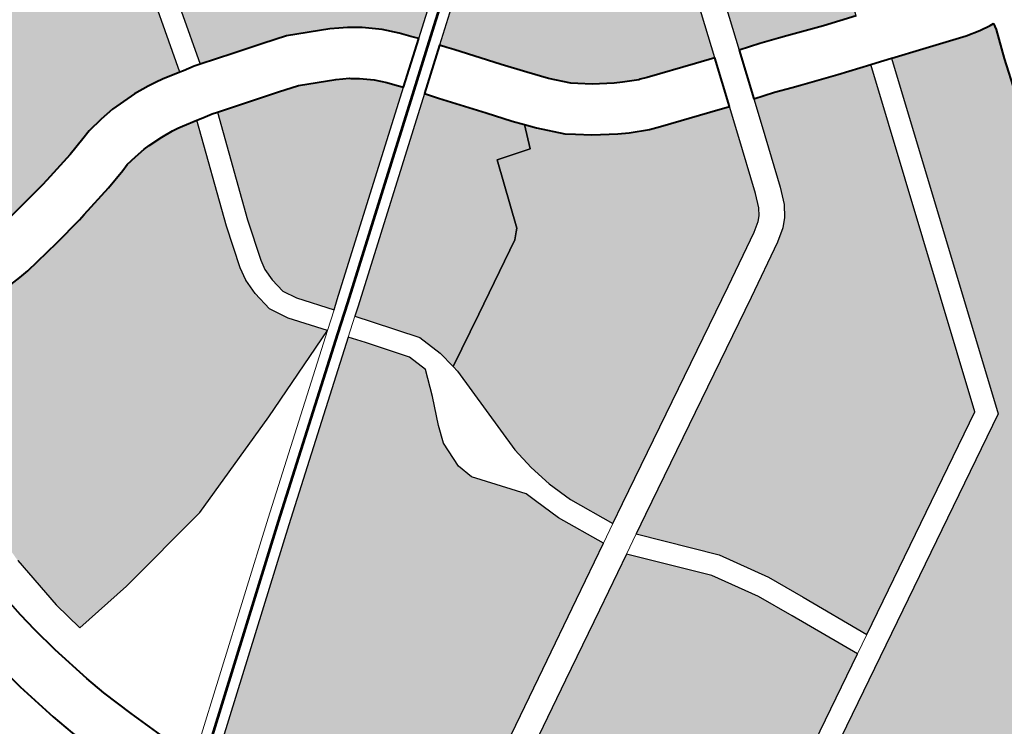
# Model space of a CAD drawing. Header units: metres. Extents: x 148316 to 148653, y 486436 to 486744.
# Tile 35 of 87: x 148543.87 to 148546.58, y 486712.96 to 486714.9. Entities that reach past the tile are written whole.
import ezdxf

# ---------------------------------------------------------------- set-up
doc = ezdxf.new("R2010")
doc.units = ezdxf.units.M
doc.header["$MEASUREMENT"] = 0
for name, color, linetype, lineweight in [('WVB-pen-brm-dik 018', 6, 'Continuous', 13), ('WVB-pen-brm-dik 050', 6, 'Continuous', 53), ('WVB-pen-dik 035', 1, 'Continuous', 40), ('WVB-raster-20%', 254, 'Continuous', 30), ('WVB-raster-60%', 253, 'Continuous', 30)]:
    doc.layers.add(name, color=color, linetype=linetype, lineweight=lineweight)

# ---------------------------------------------------------------- blocks, each defined once
blk = doc.blocks.new('INZET')
at = {"layer": 'WVB-raster-20%'}
for points in [[(-0.124828, -0.076687), (-0.124881, -0.075963), (-0.124881, -0.075504), (-0.124833, -0.075266), (-0.124722, -0.074711), (-0.124532, -0.07403), (-0.124118, -0.072438), (-0.124698, -0.072322), (-0.124072, -0.070026), (-0.12282, -0.067058), (-0.123887, -0.066664), (-0.12333, -0.065389), (-0.122287, -0.065852), (-0.121962, -0.065017), (-0.121104, -0.063696), (-0.120478, -0.063139), (-0.119945, -0.062791), (-0.119018, -0.062351), (-0.116277, -0.061034), (-0.116225, -0.061122), (-0.11617, -0.061215), (-0.116119, -0.061309), (-0.116065, -0.06141), (-0.115915, -0.061618), (-0.115731, -0.061848), (-0.115482, -0.062108), (-0.115365, -0.062212), (-0.115081, -0.062413), (-0.114884, -0.06253), (-0.114676, -0.062638), (-0.11449, -0.06272), (-0.114321, -0.062787), (-0.114074, -0.062866), (-0.114107, -0.06296), (-0.114198, -0.063226), (-0.114251, -0.063343), (-0.114307, -0.063433), (-0.114361, -0.0635), (-0.114433, -0.063571), (-0.114506, -0.063624), (-0.115791, -0.064335), (-0.118399, -0.065744), (-0.118933, -0.066033), (-0.119063, -0.066144), (-0.119167, -0.066238), (-0.119301, -0.066378), (-0.119415, -0.066522), (-0.119611, -0.066897), (-0.120384, -0.068727), (-0.121264, -0.07083), (-0.121387, -0.07117), (-0.121917, -0.073204), (-0.121997, -0.073541), (-0.122016, -0.073691), (-0.121991, -0.073897), (-0.121924, -0.07409), (-0.121792, -0.074267), (-0.121672, -0.074387), (-0.121509, -0.074493), (-0.121348, -0.074561), (-0.12058, -0.074754), (-0.120352, -0.074823), (-0.120784, -0.076342), (-0.121033, -0.076284), (-0.121129, -0.076264), (-0.121249, -0.076246), (-0.121463, -0.076225), (-0.121705, -0.076221), (-0.121832, -0.076221), (-0.12204, -0.076241), (-0.122268, -0.076275), (-0.122403, -0.076317), (-0.122671, -0.076389), (-0.123137, -0.07649), (-0.123221, -0.076508), (-0.123638, -0.076581), (-0.124155, -0.076661), (-0.124259, -0.07667), (-0.124496, -0.076679), (-0.124711, -0.076684)], [(-0.117567, -0.088123), (-0.117983, -0.087197), (-0.118212, -0.086697), (-0.11859, -0.086053), (-0.119353, -0.085157), (-0.119094, -0.085014), (-0.116179, -0.083425), (-0.11544, -0.083015), (-0.115269, -0.082898), (-0.115166, -0.082794), (-0.115067, -0.082647), (-0.114971, -0.082419), (-0.114692, -0.081598), (-0.114564, -0.081219), (-0.114279, -0.081311), (-0.114044, -0.081396), (-0.113931, -0.081437), (-0.113429, -0.081619), (-0.112979, -0.081768), (-0.114583, -0.08649)], [(-0.121509, -0.090279), (-0.12227, -0.088892), (-0.122839, -0.087845), (-0.122983, -0.087576), (-0.122999, -0.087534), (-0.123009, -0.087496), (-0.123013, -0.087432), (-0.12301, -0.087375), (-0.122996, -0.087301), (-0.12297, -0.087224), (-0.122956, -0.087197), (-0.122914, -0.08714), (-0.122875, -0.0871), (-0.122842, -0.087075), (-0.122678, -0.086986), (-0.121309, -0.086233), (-0.120371, -0.08572), (-0.119621, -0.085305), (-0.118835, -0.086227), (-0.118479, -0.086835), (-0.118257, -0.087321), (-0.117831, -0.088267)]]:
    blk.add_hatch(color=256, dxfattribs=at).paths.add_polyline_path(points)
at = {"layer": 'WVB-raster-20%', "extrusion": (0, 0, -1)}
for points in [[(0.112754, -0.081105), (0.112579, -0.080591), (0.111296, -0.07687), (0.1082, -0.074546), (0.108613, -0.073993), (0.109591, -0.072712), (0.109656, -0.072652), (0.109734, -0.072617), (0.109811, -0.072603), (0.113103, -0.075104), (0.115167, -0.076663), (0.113972, -0.078267), (0.113825, -0.078466), (0.11377, -0.078606), (0.113764, -0.078718), (0.113764, -0.078801), (0.113786, -0.078899), (0.113884, -0.079207), (0.11434, -0.080556), (0.114054, -0.080648), (0.113805, -0.080738), (0.113692, -0.080779), (0.113199, -0.080958)], [(0.117839, -0.077872), (0.116613, -0.076941), (0.115846, -0.076361), (0.115857, -0.076349), (0.115906, -0.076318), (0.116064, -0.076253), (0.118012, -0.075583), (0.120065, -0.07491), (0.120493, -0.076415), (0.120042, -0.076554), (0.119625, -0.076683), (0.119299, -0.076787), (0.118759, -0.077052), (0.118651, -0.077116), (0.118549, -0.077177), (0.118506, -0.077209), (0.118385, -0.077296), (0.118176, -0.077477), (0.118016, -0.077656), (0.117911, -0.077784)], [(0.119529, -0.084855), (0.119263, -0.084708), (0.116348, -0.083118), (0.115624, -0.082717), (0.115493, -0.082627), (0.115438, -0.082571), (0.115377, -0.08248), (0.115298, -0.082294), (0.115024, -0.081486), (0.114897, -0.081111), (0.115162, -0.08102), (0.115829, -0.080787), (0.115927, -0.080751), (0.115978, -0.080731), (0.116231, -0.080606), (0.116366, -0.080529), (0.116667, -0.080333), (0.116844, -0.080194), (0.116961, -0.080104), (0.117232, -0.079813), (0.117338, -0.07968), (0.11747, -0.079994), (0.117928, -0.079854), (0.118253, -0.080778), (0.118289, -0.080813), (0.118368, -0.080892), (0.119362, -0.081438), (0.120069, -0.081819), (0.120056, -0.081908), (0.120039, -0.083246), (0.119999, -0.083574), (0.119927, -0.083902), (0.119815, -0.084245)], [(0.123881, -0.090871), (0.123644, -0.090868), (0.123525, -0.090853), (0.123384, -0.090827), (0.123189, -0.090779), (0.122863, -0.090633), (0.12257, -0.090442), (0.122019, -0.090078), (0.122578, -0.08906), (0.123147, -0.088011), (0.1233, -0.087723), (0.123333, -0.087642), (0.123356, -0.087551), (0.123364, -0.087435), (0.123358, -0.087334), (0.123336, -0.087212), (0.123293, -0.087086), (0.123254, -0.087011), (0.123182, -0.086914), (0.123107, -0.086836), (0.123031, -0.086779), (0.122846, -0.086679), (0.121478, -0.085926), (0.12054, -0.085413), (0.119793, -0.085), (0.120095, -0.084355), (0.120217, -0.083981), (0.120268, -0.083831), (0.12074, -0.083203), (0.120803, -0.08298), (0.120787, -0.082601), (0.120704, -0.082367), (0.120538, -0.081994), (0.120401, -0.081632), (0.120483, -0.081367), (0.120859, -0.080854), (0.121009, -0.080655), (0.123171, -0.082285), (0.125618, -0.084153), (0.125499, -0.084525), (0.124994, -0.086079), (0.124612, -0.087203), (0.124247, -0.088377), (0.124036, -0.089256), (0.123881, -0.090379)], [(0.119798, -0.09289), (0.117177, -0.091454), (0.112537, -0.088929), (0.112563, -0.088883), (0.112637, -0.088739), (0.112689, -0.088616), (0.112745, -0.088451), (0.112809, -0.088251), (0.112836, -0.088109), (0.112868, -0.087923), (0.112873, -0.087799), (0.112882, -0.087623), (0.112875, -0.087424), (0.112861, -0.087199), (0.112827, -0.087001), (0.11281, -0.08691), (0.112776, -0.086766), (0.112742, -0.086659), (0.112689, -0.086478), (0.112596, -0.086203), (0.112166, -0.084888), (0.112116, -0.084751), (0.112075, -0.084638), (0.111804, -0.083896), (0.111589, -0.083243), (0.111436, -0.082764), (0.111296, -0.082374), (0.111276, -0.082289), (0.111332, -0.082282), (0.111486, -0.082257), (0.111683, -0.082208), (0.112271, -0.082007), (0.112691, -0.081864), (0.112694, -0.081862), (0.114337, -0.086697), (0.118527, -0.08899), (0.121101, -0.090399), (0.12064, -0.091241), (0.120584, -0.091371), (0.120556, -0.091471), (0.120536, -0.091523), (0.120509, -0.091586), (0.119916, -0.092678)]]:
    blk.add_hatch(color=256, dxfattribs=at).paths.add_polyline_path(points)
at = {"layer": 'WVB-raster-60%'}
for points in [[(-0.114673, -0.080447), (-0.114933, -0.080358), (-0.115591, -0.080129), (-0.115681, -0.080095), (-0.115699, -0.080089), (-0.115903, -0.079987), (-0.116002, -0.079931), (-0.116259, -0.079763), (-0.116414, -0.079642), (-0.116488, -0.079585), (-0.116702, -0.079355), (-0.116896, -0.079111), (-0.117119, -0.078819), (-0.117534, -0.078273), (-0.117594, -0.078194), (-0.117656, -0.07811), (-0.116432, -0.07718), (-0.115655, -0.076593), (-0.114253, -0.078475), (-0.114134, -0.078637), (-0.114117, -0.07868), (-0.114114, -0.078727), (-0.114114, -0.078763), (-0.114124, -0.078808), (-0.114217, -0.079097)], [(-0.12095, -0.080235), (-0.121278, -0.079801), (-0.121377, -0.079618), (-0.121405, -0.079405), (-0.121405, -0.07923), (-0.121376, -0.079093), (-0.121204, -0.078536), (-0.120681, -0.07709), (-0.120249, -0.077223), (-0.119835, -0.077351), (-0.11956, -0.077438), (-0.119093, -0.077667), (-0.119011, -0.077717), (-0.118934, -0.077762), (-0.118916, -0.077776), (-0.11882, -0.077845), (-0.118668, -0.077977), (-0.118548, -0.07811), (-0.118453, -0.078227), (-0.118397, -0.078296), (-0.120832, -0.080146)], [(-0.120069, -0.081819), (-0.120108, -0.081566), (-0.12021, -0.08123), (-0.120618, -0.080674), (-0.120769, -0.080475), (-0.120651, -0.080385), (-0.118214, -0.078534), (-0.118151, -0.078617), (-0.118091, -0.078697), (-0.117676, -0.079242), (-0.117448, -0.079542), (-0.117338, -0.07968), (-0.11747, -0.079994), (-0.117928, -0.079854), (-0.118253, -0.080778), (-0.118289, -0.080813), (-0.118368, -0.080892), (-0.119362, -0.081438)]]:
    blk.add_hatch(color=256, dxfattribs=at).paths.add_polyline_path(points)
at = {"layer": 'WVB-raster-60%', "extrusion": (0, 0, -1)}
blk.add_hatch(color=256, dxfattribs=at).paths.add_polyline_path([(0.126338, -0.081771), (0.125483, -0.081676), (0.124073, -0.081438), (0.122537, -0.080915), (0.12119, -0.080416), (0.121532, -0.079963), (0.121667, -0.079712), (0.121705, -0.079425), (0.121705, -0.079199), (0.121667, -0.079018), (0.121489, -0.07844), (0.120974, -0.077016), (0.121183, -0.076968), (0.121252, -0.076954), (0.121335, -0.076941), (0.121504, -0.076925), (0.121711, -0.076921), (0.121799, -0.076921), (0.121956, -0.076936), (0.122111, -0.076959), (0.122208, -0.076989), (0.122505, -0.077069), (0.122989, -0.077174), (0.123088, -0.077196), (0.123525, -0.077272), (0.12407, -0.077356), (0.124214, -0.077369), (0.124475, -0.077379), (0.124695, -0.077384), (0.124815, -0.077387), (0.124983, -0.077391), (0.125165, -0.077385), (0.125625, -0.077355), (0.125983, -0.077316), (0.126284, -0.077278), (0.126322, -0.077577), (0.126417, -0.078465), (0.126481, -0.079241), (0.126496, -0.080524), (0.126417, -0.081327)])
at = {"layer": 'WVB-pen-brm-dik 018'}
for p, q in [((-0.120352, -0.074823), (-0.120784, -0.076342)), ((-0.120493, -0.076415), (-0.120065, -0.07491)), ((-0.120784, -0.076342), (-0.120733, -0.076354)), ((-0.120733, -0.076354), (-0.120574, -0.07639)), ((-0.120574, -0.07639), (-0.120493, -0.076415)), ((-0.120974, -0.077016), (-0.121489, -0.07844)), ((-0.120891, -0.077036), (-0.120974, -0.077016)), ((-0.120756, -0.077067), (-0.120891, -0.077036)), ((-0.121204, -0.078536), (-0.120681, -0.07709)), ((-0.120681, -0.07709), (-0.120756, -0.077067)), ((-0.121489, -0.07844), (-0.121667, -0.079018)), ((-0.121376, -0.079093), (-0.121204, -0.078536)), ((-0.121667, -0.079018), (-0.121705, -0.079199)), ((-0.121405, -0.07923), (-0.121376, -0.079093)), ((-0.114217, -0.079097), (-0.114673, -0.080447)), ((-0.121705, -0.079199), (-0.121705, -0.079425)), ((-0.121405, -0.079405), (-0.121405, -0.07923)), ((-0.11434, -0.080556), (-0.113884, -0.079207)), ((-0.121705, -0.079425), (-0.121667, -0.079712)), ((-0.121377, -0.079618), (-0.121405, -0.079405)), ((-0.121278, -0.079801), (-0.121377, -0.079618)), ((-0.121667, -0.079712), (-0.121532, -0.079963)), ((-0.12095, -0.080235), (-0.121278, -0.079801)), ((-0.121532, -0.079963), (-0.12119, -0.080416)), ((-0.12119, -0.080416), (-0.12095, -0.080235)), ((-0.123353, -0.082046), (-0.12119, -0.080416)), ((-0.12119, -0.080416), (-0.122537, -0.080915)), ((-0.114673, -0.080447), (-0.114897, -0.081111)), ((-0.126417, -0.081327), (-0.126496, -0.080524)), ((-0.120769, -0.080475), (-0.121009, -0.080655)), ((-0.120618, -0.080674), (-0.120769, -0.080475)), ((-0.114564, -0.081219), (-0.11434, -0.080556)), ((-0.121009, -0.080655), (-0.120859, -0.080854)), ((-0.12021, -0.08123), (-0.120618, -0.080674)), ((-0.120859, -0.080854), (-0.120483, -0.081367)), ((-0.126921, -0.080937), (-0.126897, -0.081151)), ((-0.122537, -0.080915), (-0.124073, -0.081438)), ((-0.114897, -0.081111), (-0.115024, -0.081486)), ((-0.126897, -0.081151), (-0.126856, -0.081436)), ((-0.120108, -0.081566), (-0.12021, -0.08123)), ((-0.114692, -0.081598), (-0.114564, -0.081219)), ((-0.126338, -0.081771), (-0.126417, -0.081327)), ((-0.120483, -0.081367), (-0.120401, -0.081632)), ((-0.126856, -0.081436), (-0.12679, -0.081823)), ((-0.124073, -0.081438), (-0.125483, -0.081676)), ((-0.115024, -0.081486), (-0.115298, -0.082294)), ((-0.127477, -0.081958), (-0.127547, -0.081546)), ((-0.120401, -0.081632), (-0.120538, -0.081994)), ((-0.120069, -0.081819), (-0.120108, -0.081566)), ((-0.114971, -0.082419), (-0.114692, -0.081598)), ((-0.125483, -0.081676), (-0.126338, -0.081771)), ((-0.112979, -0.081768), (-0.114583, -0.08649)), ((-0.112908, -0.081792), (-0.112979, -0.081768)), ((-0.112694, -0.081862), (-0.112908, -0.081792)), ((-0.12679, -0.081823), (-0.126663, -0.082395)), ((-0.120056, -0.081908), (-0.120069, -0.081819)), ((-0.120039, -0.083246), (-0.120056, -0.081908)), ((-0.114337, -0.086697), (-0.112694, -0.081862)), ((-0.127344, -0.082558), (-0.127477, -0.081958)), ((-0.126107, -0.084149), (-0.123353, -0.082046)), ((-0.120538, -0.081994), (-0.120704, -0.082367)), ((-0.115298, -0.082294), (-0.115377, -0.08248)), ((-0.126663, -0.082395), (-0.126587, -0.082693)), ((-0.120704, -0.082367), (-0.120787, -0.082601)), ((-0.115377, -0.08248), (-0.115438, -0.082571)), ((-0.115067, -0.082647), (-0.114971, -0.082419)), ((-0.12726, -0.082886), (-0.127344, -0.082558)), ((-0.120787, -0.082601), (-0.120803, -0.08298)), ((-0.115438, -0.082571), (-0.115493, -0.082627)), ((-0.126587, -0.082693), (-0.126445, -0.083139)), ((-0.115624, -0.082717), (-0.116348, -0.083118)), ((-0.115493, -0.082627), (-0.115624, -0.082717)), ((-0.115166, -0.082794), (-0.115067, -0.082647)), ((-0.115269, -0.082898), (-0.115166, -0.082794)), ((-0.120803, -0.08298), (-0.12074, -0.083203)), ((-0.116179, -0.083425), (-0.11544, -0.083015)), ((-0.11544, -0.083015), (-0.115269, -0.082898)), ((-0.126445, -0.083139), (-0.126107, -0.084149)), ((-0.116348, -0.083118), (-0.119263, -0.084708)), ((-0.12074, -0.083203), (-0.120268, -0.083831)), ((-0.119999, -0.083574), (-0.120039, -0.083246)), ((-0.119094, -0.085014), (-0.116179, -0.083425)), ((-0.119927, -0.083902), (-0.119999, -0.083574)), ((-0.120268, -0.083831), (-0.120217, -0.083981)), ((-0.119815, -0.084245), (-0.119927, -0.083902)), ((-0.120217, -0.083981), (-0.120095, -0.084355)), ((-0.119529, -0.084855), (-0.119815, -0.084245)), ((-0.120095, -0.084355), (-0.119793, -0.085)), ((-0.119263, -0.084708), (-0.119529, -0.084855)), ((-0.119793, -0.085), (-0.119529, -0.084855)), ((-0.119529, -0.084855), (-0.119793, -0.085)), ((-0.119793, -0.085), (-0.12054, -0.085413)), ((-0.119353, -0.085157), (-0.119094, -0.085014)), ((-0.119353, -0.085157), (-0.119621, -0.085305)), ((-0.119621, -0.085305), (-0.119353, -0.085157)), ((-0.11859, -0.086053), (-0.119353, -0.085157)), ((-0.120371, -0.08572), (-0.119621, -0.085305)), ((-0.119621, -0.085305), (-0.118835, -0.086227)), ((-0.12054, -0.085413), (-0.121478, -0.085926)), ((-0.121309, -0.086233), (-0.120371, -0.08572)), ((-0.121478, -0.085926), (-0.122846, -0.086679)), ((-0.118212, -0.086697), (-0.11859, -0.086053)), ((-0.122678, -0.086986), (-0.121309, -0.086233)), ((-0.118835, -0.086227), (-0.118479, -0.086835)), ((-0.114583, -0.08649), (-0.117567, -0.088123)), ((-0.118527, -0.08899), (-0.114337, -0.086697)), ((-0.117983, -0.087197), (-0.118212, -0.086697)), ((-0.118479, -0.086835), (-0.118257, -0.087321)), ((-0.117567, -0.088123), (-0.117983, -0.087197)), ((-0.118257, -0.087321), (-0.117831, -0.088267)), ((-0.117831, -0.088267), (-0.117567, -0.088123)), ((-0.117567, -0.088123), (-0.117831, -0.088267)), ((-0.117831, -0.088267), (-0.121509, -0.090279)), ((-0.121101, -0.090399), (-0.118527, -0.08899))]:
    blk.add_line(p, q, dxfattribs=at)
at = {"layer": 'WVB-pen-brm-dik 050'}
blk.add_line((-0.121099, -0.080536), (-0.12086, -0.080355), dxfattribs=at)
at = {"layer": 'WVB-pen-brm-dik 050', "flags": 128}
for points in [[(-0.117747, -0.077991), (-0.116523, -0.077061), (-0.115746, -0.076474)], [(-0.118304, -0.078414), (-0.117747, -0.077991)], [(-0.12086, -0.080355), (-0.120741, -0.080266), (-0.118304, -0.078414)], [(-0.125709, -0.084034), (-0.123262, -0.082166), (-0.121099, -0.080536)]]:
    blk.add_lwpolyline(points, dxfattribs=at)
at = {"layer": 'WVB-pen-dik 035', "flags": 128}
for points in [[(-0.126993, -0.073821), (-0.127013, -0.073952), (-0.127033, -0.074093), (-0.127111, -0.07464), (-0.127186, -0.075232), (-0.127336, -0.076451), (-0.127366, -0.076701), (-0.127381, -0.076823), (-0.127452, -0.077417), (-0.127547, -0.078291), (-0.127601, -0.078825), (-0.127634, -0.079196), (-0.127668, -0.079703), (-0.127668, -0.079986), (-0.127662, -0.080322), (-0.127654, -0.080602), (-0.127617, -0.081007), (-0.127592, -0.08124), (-0.127547, -0.081546), (-0.127477, -0.081958), (-0.127344, -0.082558), (-0.12726, -0.082886), (-0.127111, -0.083356), (-0.126797, -0.084293)], [(-0.120784, -0.076342), (-0.121033, -0.076284), (-0.121129, -0.076264), (-0.121249, -0.076246), (-0.121463, -0.076225), (-0.121705, -0.076221), (-0.121832, -0.076221), (-0.12204, -0.076241), (-0.122268, -0.076275), (-0.122403, -0.076317), (-0.122671, -0.076389), (-0.123137, -0.07649), (-0.123221, -0.076508), (-0.123638, -0.076581), (-0.124155, -0.076661), (-0.124259, -0.07667), (-0.124496, -0.076679), (-0.124711, -0.076684), (-0.124828, -0.076687)], [(-0.120493, -0.076415), (-0.120574, -0.07639), (-0.120733, -0.076354), (-0.120784, -0.076342)], [(-0.117839, -0.077872), (-0.117911, -0.077784), (-0.118016, -0.077656), (-0.118176, -0.077477), (-0.118385, -0.077296), (-0.118506, -0.077209), (-0.118549, -0.077177), (-0.118651, -0.077116), (-0.118759, -0.077052), (-0.119299, -0.076787), (-0.119625, -0.076683), (-0.120042, -0.076554), (-0.120493, -0.076415)], [(-0.126284, -0.077278), (-0.125983, -0.077316), (-0.125625, -0.077355), (-0.125165, -0.077385), (-0.124983, -0.077391), (-0.124815, -0.077387), (-0.124695, -0.077384), (-0.124475, -0.077379), (-0.124214, -0.077369), (-0.12407, -0.077356), (-0.123525, -0.077272), (-0.123088, -0.077196), (-0.122989, -0.077174), (-0.122505, -0.077069), (-0.122208, -0.076989), (-0.122111, -0.076959), (-0.121956, -0.076936), (-0.121799, -0.076921), (-0.121711, -0.076921), (-0.121504, -0.076925), (-0.121335, -0.076941), (-0.121252, -0.076954), (-0.121183, -0.076968), (-0.120974, -0.077016)], [(-0.120974, -0.077016), (-0.120891, -0.077036), (-0.120756, -0.077067), (-0.120681, -0.07709)], [(-0.120681, -0.07709), (-0.120249, -0.077223), (-0.119835, -0.077351), (-0.11956, -0.077438), (-0.119093, -0.077667), (-0.119011, -0.077717), (-0.118934, -0.077762), (-0.118916, -0.077776), (-0.11882, -0.077845), (-0.118668, -0.077977), (-0.118548, -0.07811), (-0.118453, -0.078227), (-0.118397, -0.078296)], [(-0.126107, -0.084149), (-0.126445, -0.083139), (-0.126587, -0.082693), (-0.126663, -0.082395), (-0.12679, -0.081823), (-0.126856, -0.081436), (-0.126897, -0.081151), (-0.126921, -0.080937), (-0.126955, -0.08056), (-0.126962, -0.080305), (-0.126968, -0.079979), (-0.126968, -0.079726), (-0.126936, -0.079251), (-0.126904, -0.078891), (-0.126851, -0.078364), (-0.126756, -0.077497), (-0.126723, -0.077221)], [(-0.118397, -0.078296), (-0.117839, -0.077872)], [(-0.117656, -0.07811), (-0.118214, -0.078534)], [(-0.114673, -0.080447), (-0.114933, -0.080358), (-0.115591, -0.080129), (-0.115681, -0.080095), (-0.115699, -0.080089), (-0.115903, -0.079987), (-0.116002, -0.079931), (-0.116259, -0.079763), (-0.116414, -0.079642), (-0.116488, -0.079585), (-0.116702, -0.079355), (-0.116896, -0.079111), (-0.117119, -0.078819), (-0.117534, -0.078273), (-0.117594, -0.078194), (-0.117656, -0.07811)], [(-0.118214, -0.078534), (-0.118151, -0.078617), (-0.118091, -0.078697), (-0.117676, -0.079242), (-0.117448, -0.079542), (-0.117338, -0.07968)], [(-0.117338, -0.07968), (-0.117232, -0.079813), (-0.116961, -0.080104), (-0.116844, -0.080194), (-0.116667, -0.080333), (-0.116366, -0.080529), (-0.116231, -0.080606), (-0.115978, -0.080731), (-0.115927, -0.080751), (-0.115829, -0.080787), (-0.115162, -0.08102), (-0.114897, -0.081111)], [(-0.114897, -0.081111), (-0.114673, -0.080447)], [(-0.11434, -0.080556), (-0.114564, -0.081219)], [(-0.112754, -0.081105), (-0.113199, -0.080958), (-0.113692, -0.080779), (-0.113805, -0.080738), (-0.114054, -0.080648), (-0.11434, -0.080556)], [(-0.114564, -0.081219), (-0.114279, -0.081311), (-0.114044, -0.081396), (-0.113931, -0.081437), (-0.113429, -0.081619), (-0.112979, -0.081768)], [(-0.112979, -0.081768), (-0.112908, -0.081792), (-0.112694, -0.081862)], [(-0.112694, -0.081862), (-0.112691, -0.081864), (-0.112271, -0.082007), (-0.111683, -0.082208), (-0.111486, -0.082257), (-0.111332, -0.082282), (-0.111276, -0.082289)], [(-0.111276, -0.082289), (-0.111296, -0.082374), (-0.111436, -0.082764), (-0.111589, -0.083243)]]:
    blk.add_lwpolyline(points, dxfattribs=at)
at = {"layer": 'WVB-raster-20%', "flags": 128}
for points in [[(-0.124155, -0.076661), (-0.123638, -0.076581), (-0.123221, -0.076508), (-0.123137, -0.07649), (-0.122671, -0.076389), (-0.122403, -0.076317), (-0.122268, -0.076275), (-0.12204, -0.076241), (-0.121832, -0.076221), (-0.121705, -0.076221), (-0.121463, -0.076225), (-0.121249, -0.076246), (-0.121129, -0.076264), (-0.121033, -0.076284), (-0.120784, -0.076342), (-0.120352, -0.074823), (-0.12058, -0.074754), (-0.121348, -0.074561), (-0.121509, -0.074493), (-0.121672, -0.074387), (-0.121792, -0.074267), (-0.121924, -0.07409)], [(-0.122846, -0.086679), (-0.121478, -0.085926), (-0.12054, -0.085413), (-0.119793, -0.085), (-0.120095, -0.084355), (-0.120217, -0.083981), (-0.120268, -0.083831), (-0.12074, -0.083203), (-0.120803, -0.08298), (-0.120787, -0.082601), (-0.120704, -0.082367), (-0.120538, -0.081994), (-0.120401, -0.081632), (-0.120483, -0.081367), (-0.120859, -0.080854), (-0.121009, -0.080655), (-0.123171, -0.082285), (-0.125618, -0.084153)], [(-0.111589, -0.083243), (-0.111436, -0.082764), (-0.111296, -0.082374), (-0.111276, -0.082289), (-0.111332, -0.082282), (-0.111486, -0.082257), (-0.111683, -0.082208), (-0.112271, -0.082007), (-0.112691, -0.081864), (-0.112694, -0.081862), (-0.114337, -0.086697), (-0.118527, -0.08899), (-0.121101, -0.090399)]]:
    blk.add_lwpolyline(points, dxfattribs=at)
for points in [[(-0.112754, -0.081105), (-0.112579, -0.080591), (-0.111296, -0.07687), (-0.1082, -0.074546), (-0.108613, -0.073993), (-0.109591, -0.072712), (-0.109656, -0.072652), (-0.109734, -0.072617), (-0.109811, -0.072603), (-0.113103, -0.075104), (-0.115167, -0.076663), (-0.113972, -0.078267), (-0.113825, -0.078466), (-0.11377, -0.078606), (-0.113764, -0.078718), (-0.113764, -0.078801), (-0.113786, -0.078899), (-0.113884, -0.079207), (-0.11434, -0.080556), (-0.114054, -0.080648), (-0.113805, -0.080738), (-0.113692, -0.080779), (-0.113199, -0.080958)], [(-0.117839, -0.077872), (-0.116613, -0.076941), (-0.115846, -0.076361), (-0.115857, -0.076349), (-0.115906, -0.076318), (-0.116064, -0.076253), (-0.118012, -0.075583), (-0.120065, -0.07491), (-0.120493, -0.076415), (-0.120042, -0.076554), (-0.119625, -0.076683), (-0.119299, -0.076787), (-0.118759, -0.077052), (-0.118651, -0.077116), (-0.118549, -0.077177), (-0.118506, -0.077209), (-0.118385, -0.077296), (-0.118176, -0.077477), (-0.118016, -0.077656), (-0.117911, -0.077784)], [(-0.119529, -0.084855), (-0.119263, -0.084708), (-0.116348, -0.083118), (-0.115624, -0.082717), (-0.115493, -0.082627), (-0.115438, -0.082571), (-0.115377, -0.08248), (-0.115298, -0.082294), (-0.115024, -0.081486), (-0.114897, -0.081111), (-0.115162, -0.08102), (-0.115829, -0.080787), (-0.115927, -0.080751), (-0.115978, -0.080731), (-0.116231, -0.080606), (-0.116366, -0.080529), (-0.116667, -0.080333), (-0.116844, -0.080194), (-0.116961, -0.080104), (-0.117232, -0.079813), (-0.117338, -0.07968), (-0.11747, -0.079994), (-0.117928, -0.079854), (-0.118253, -0.080778), (-0.118289, -0.080813), (-0.118368, -0.080892), (-0.119362, -0.081438), (-0.120069, -0.081819), (-0.120056, -0.081908), (-0.120039, -0.083246), (-0.119999, -0.083574), (-0.119927, -0.083902), (-0.119815, -0.084245)], [(-0.117567, -0.088123), (-0.114583, -0.08649), (-0.112979, -0.081768), (-0.113429, -0.081619), (-0.113931, -0.081437), (-0.114044, -0.081396), (-0.114279, -0.081311), (-0.114564, -0.081219), (-0.114692, -0.081598), (-0.114971, -0.082419), (-0.115067, -0.082647), (-0.115166, -0.082794), (-0.115269, -0.082898), (-0.11544, -0.083015), (-0.116179, -0.083425), (-0.119094, -0.085014), (-0.119353, -0.085157), (-0.11859, -0.086053), (-0.118212, -0.086697), (-0.117983, -0.087197)], [(-0.117831, -0.088267), (-0.118257, -0.087321), (-0.118479, -0.086835), (-0.118835, -0.086227), (-0.119621, -0.085305), (-0.120371, -0.08572), (-0.121309, -0.086233), (-0.122678, -0.086986), (-0.122842, -0.087075), (-0.122875, -0.0871), (-0.122914, -0.08714), (-0.122956, -0.087197), (-0.12297, -0.087224), (-0.122996, -0.087301), (-0.12301, -0.087375), (-0.123013, -0.087432), (-0.123009, -0.087496), (-0.122999, -0.087534), (-0.122983, -0.087576), (-0.122839, -0.087845), (-0.12227, -0.088892), (-0.121509, -0.090279), (-0.121509, -0.090279)]]:
    blk.add_lwpolyline(points, close=True, dxfattribs=at)
at = {"layer": 'WVB-raster-60%', "flags": 128}
for points in [[(-0.116432, -0.07718), (-0.117656, -0.07811), (-0.117594, -0.078194), (-0.117534, -0.078273), (-0.117119, -0.078819), (-0.116896, -0.079111), (-0.116702, -0.079355), (-0.116488, -0.079585), (-0.116414, -0.079642), (-0.116259, -0.079763), (-0.116002, -0.079931), (-0.115903, -0.079987), (-0.115699, -0.080089), (-0.115681, -0.080095), (-0.115591, -0.080129), (-0.114933, -0.080358), (-0.114673, -0.080447), (-0.114217, -0.079097)], [(-0.126496, -0.080524), (-0.126417, -0.081327), (-0.126338, -0.081771), (-0.125483, -0.081676), (-0.124073, -0.081438), (-0.122537, -0.080915), (-0.12119, -0.080416), (-0.121532, -0.079963), (-0.121667, -0.079712), (-0.121705, -0.079425), (-0.121705, -0.079199), (-0.121667, -0.079018), (-0.121489, -0.07844), (-0.120974, -0.077016), (-0.121183, -0.076968), (-0.121252, -0.076954), (-0.121335, -0.076941), (-0.121504, -0.076925), (-0.121711, -0.076921), (-0.121799, -0.076921), (-0.121956, -0.076936), (-0.122111, -0.076959), (-0.122208, -0.076989), (-0.122505, -0.077069), (-0.122989, -0.077174), (-0.123088, -0.077196), (-0.123525, -0.077272), (-0.12407, -0.077356), (-0.124214, -0.077369), (-0.124475, -0.077379)]]:
    blk.add_lwpolyline(points, dxfattribs=at)
for points in [[(-0.12095, -0.080235), (-0.120832, -0.080146), (-0.118397, -0.078296), (-0.118453, -0.078227), (-0.118548, -0.07811), (-0.118668, -0.077977), (-0.11882, -0.077845), (-0.118916, -0.077776), (-0.118934, -0.077762), (-0.119011, -0.077717), (-0.119093, -0.077667), (-0.11956, -0.077438), (-0.119835, -0.077351), (-0.120249, -0.077223), (-0.120681, -0.07709), (-0.121204, -0.078536), (-0.121376, -0.079093), (-0.121405, -0.07923), (-0.121405, -0.079405), (-0.121377, -0.079618), (-0.121278, -0.079801)], [(-0.120069, -0.081819), (-0.119362, -0.081438), (-0.118368, -0.080892), (-0.118289, -0.080813), (-0.118253, -0.080778), (-0.117928, -0.079854), (-0.11747, -0.079994), (-0.117338, -0.07968), (-0.117448, -0.079542), (-0.117676, -0.079242), (-0.118091, -0.078697), (-0.118151, -0.078617), (-0.118214, -0.078534), (-0.120651, -0.080385), (-0.120769, -0.080475), (-0.120618, -0.080674), (-0.12021, -0.08123), (-0.120108, -0.081566)]]:
    blk.add_lwpolyline(points, close=True, dxfattribs=at)

msp = doc.modelspace()

# ---------------------------------------------------------------- block references
at = {"layer": 'WVB-raster-60%', "xscale": 200, "yscale": 200, "zscale": 200, "rotation": 35.4407035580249}
msp.add_blockref('INZET', (148555.136, 486741.2042), dxfattribs=at)

doc.saveas('drawing.dxf')
